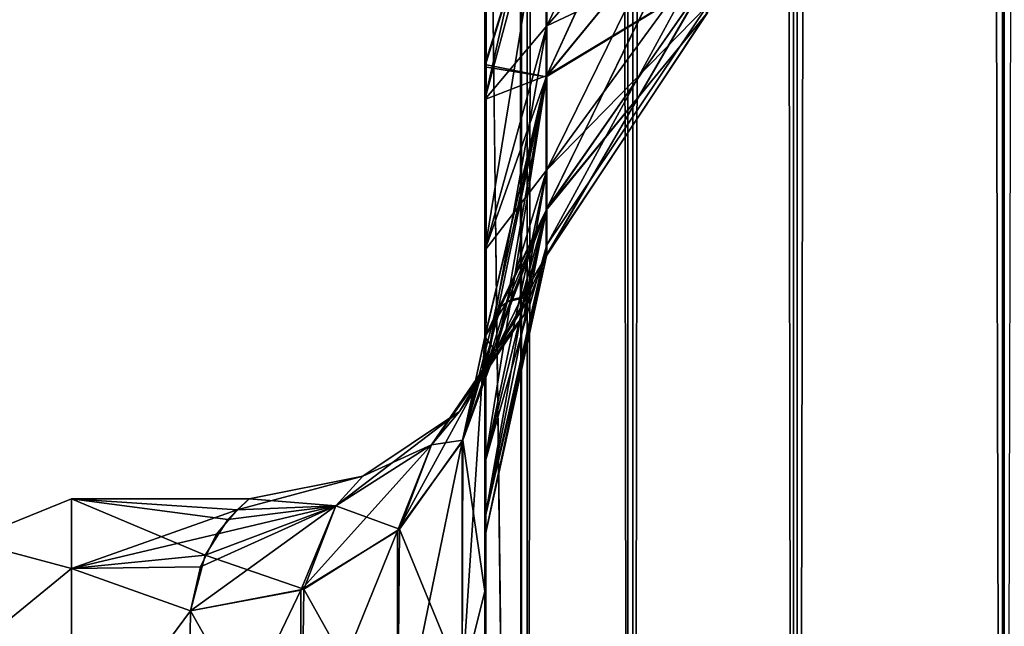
# Model space of a CAD drawing. Extents: x -100 to 297, y -1575 to 75.
# Tile 72 of 256: x 187 to 203, y -1450 to -1440. Entities that reach past the tile are written whole.
import ezdxf

# ---------------------------------------------------------------- set-up
doc = ezdxf.new("R2010")
doc.units = 0
doc.header["$LTSCALE"] = 41.718519
for name, color, linetype in [('322', 7, 'CONTINUOUS'), ('328', 7, 'CONTINUOUS'), ('337', 7, 'CONTINUOUS'), ('338', 7, 'CONTINUOUS'), ('343', 7, 'CONTINUOUS'), ('346', 7, 'CONTINUOUS'), ('350', 7, 'CONTINUOUS'), ('363', 7, 'CONTINUOUS'), ('364', 7, 'CONTINUOUS'), ('365', 7, 'CONTINUOUS'), ('366', 7, 'CONTINUOUS'), ('367', 7, 'CONTINUOUS'), ('378', 7, 'CONTINUOUS')]:
    doc.layers.add(name, color=color, linetype=linetype)

msp = doc.modelspace()

# ---------------------------------------------------------------- linework, layer by layer
at = {"layer": '322', "linetype": 'CONTINUOUS'}
for points in [[(194.45, -1428.15, 102.5), (194.45, -1431.68, 102.196), (194.45, -1480, 102.5), (194.45, -1428.15, 102.5)], [(194.45, -1480, -102.5), (194.45, -1482.329, -102.129), (194.45, -1428.15, -102.5), (194.45, -1480, -102.5)], [(194.45, -1428.15, -102.5), (194.45, -1482.329, -102.129), (194.45, -1431.683, -102.195), (194.45, -1428.15, -102.5)], [(194.45, -1431.599, -20.202), (194.45, -1431.68, -20.804), (194.45, -1449.561, -18.367), (194.45, -1431.599, -20.202)], [(194.45, -1434.866, -19.37), (194.45, -1431.599, -20.202), (194.45, -1449.561, -18.367), (194.45, -1434.866, -19.37)], [(194.45, -1431.68, 102.196), (194.45, -1435.082, 101.288), (194.45, -1482.329, 102.129), (194.45, -1431.68, 102.196)], [(194.45, -1480, 102.5), (194.45, -1431.68, 102.196), (194.45, -1482.329, 102.129), (194.45, -1480, 102.5)], [(194.45, -1431.68, -20.804), (194.45, -1435.082, -21.712), (194.45, -1449.561, -18.367), (194.45, -1431.68, -20.804)], [(194.45, -1431.683, 20.805), (194.45, -1434.784, 19.396), (194.45, -1455.753, 24.019), (194.45, -1431.683, 20.805)], [(194.45, -1435.086, 21.713), (194.45, -1431.683, 20.805), (194.45, -1455.753, 24.019), (194.45, -1435.086, 21.713)], [(194.45, -1482.329, -102.129), (194.45, -1482.858, -101.934), (194.45, -1431.683, -102.195), (194.45, -1482.329, -102.129)], [(194.45, -1431.683, -102.195), (194.45, -1482.858, -101.934), (194.45, -1435.086, -101.287), (194.45, -1431.683, -102.195)], [(194.45, -1434.784, 19.396), (194.45, -1440.698, 16.207), (194.45, -1449.56, 18.365), (194.45, -1434.784, 19.396)], [(194.45, -1455.753, 24.019), (194.45, -1434.784, 19.396), (194.45, -1449.56, 18.365), (194.45, -1455.753, 24.019)], [(194.45, -1440.74, -16.177), (194.45, -1434.866, -19.37), (194.45, -1449.561, -18.367), (194.45, -1440.74, -16.177)], [(194.45, -1435.082, 60.288), (194.45, -1438.357, 58.776), (194.45, -1487.5, 95), (194.45, -1435.082, 60.288)], [(194.45, -1438.361, 64.226), (194.45, -1435.082, 60.288), (194.45, -1487.5, 95), (194.45, -1438.361, 64.226)], [(194.45, -1435.082, 101.288), (194.45, -1438.357, 99.776), (194.45, -1484.41, 101.061), (194.45, -1435.082, 101.288)], [(194.45, -1482.329, 102.129), (194.45, -1435.082, 101.288), (194.45, -1482.858, 101.934), (194.45, -1482.329, 102.129)], [(194.45, -1482.858, 101.934), (194.45, -1435.082, 101.288), (194.45, -1484.41, 101.061), (194.45, -1482.858, 101.934)], [(194.45, -1438.357, -64.224), (194.45, -1487.5, -24.51), (194.45, -1435.082, -62.712), (194.45, -1438.357, -64.224)], [(194.45, -1487.5, -24.51), (194.45, -1441.291, -56.731), (194.45, -1435.082, -62.712), (194.45, -1487.5, -24.51)], [(194.45, -1438.361, -58.774), (194.45, -1435.082, -62.712), (194.45, -1441.291, -56.731), (194.45, -1438.361, -58.774)], [(194.45, -1435.082, -21.712), (194.45, -1438.357, -23.224), (194.45, -1449.561, -18.367), (194.45, -1435.082, -21.712)], [(194.45, -1438.361, 23.226), (194.45, -1435.086, 21.713), (194.45, -1455.753, 24.019), (194.45, -1438.361, 23.226)], [(194.45, -1484.41, -101.061), (194.45, -1485.303, -100.303), (194.45, -1435.086, -101.287), (194.45, -1484.41, -101.061)], [(194.45, -1435.086, -101.287), (194.45, -1485.303, -100.303), (194.45, -1438.361, -99.774), (194.45, -1435.086, -101.287)], [(194.45, -1482.858, -101.934), (194.45, -1484.41, -101.061), (194.45, -1435.086, -101.287), (194.45, -1482.858, -101.934)], [(194.45, -1438.357, 58.776), (194.45, -1441.288, 56.733), (194.45, -1487.5, 95), (194.45, -1438.357, 58.776)], [(194.45, -1438.357, 99.776), (194.45, -1441.288, 97.733), (194.45, -1486.065, 99.404), (194.45, -1438.357, 99.776)], [(194.45, -1484.41, 101.061), (194.45, -1438.357, 99.776), (194.45, -1485.303, 100.303), (194.45, -1484.41, 101.061)], [(194.45, -1485.303, 100.303), (194.45, -1438.357, 99.776), (194.45, -1486.065, 99.404), (194.45, -1485.303, 100.303)], [(194.45, -1441.288, -66.267), (194.45, -1487.5, -24.51), (194.45, -1438.357, -64.224), (194.45, -1441.288, -66.267)], [(194.45, -1438.357, -23.224), (194.45, -1441.288, -25.267), (194.45, -1455.753, -24.019), (194.45, -1438.357, -23.224)], [(194.45, -1449.561, -18.367), (194.45, -1438.357, -23.224), (194.45, -1455.753, -24.019), (194.45, -1449.561, -18.367)], [(194.45, -1441.291, 25.269), (194.45, -1438.361, 23.226), (194.45, -1455.753, 24.019), (194.45, -1441.291, 25.269)], [(194.45, -1441.291, 66.269), (194.45, -1438.361, 64.226), (194.45, -1487.5, 95), (194.45, -1441.291, 66.269)], [(194.45, -1486.065, -99.404), (194.45, -1486.934, -97.858), (194.45, -1438.361, -99.774), (194.45, -1486.065, -99.404)], [(194.45, -1438.361, -99.774), (194.45, -1486.934, -97.858), (194.45, -1441.291, -97.731), (194.45, -1438.361, -99.774)], [(194.45, -1485.303, -100.303), (194.45, -1486.065, -99.404), (194.45, -1438.361, -99.774), (194.45, -1485.303, -100.303)], [(194.45, -1440.698, 16.207), (194.45, -1445.297, 11.299), (194.45, -1449.56, 18.365), (194.45, -1440.698, 16.207)], [(194.45, -1445.278, -11.266), (194.45, -1440.74, -16.177), (194.45, -1449.561, -18.367), (194.45, -1445.278, -11.266)], [(194.45, -1441.288, 56.733), (194.45, -1443.825, 54.211), (194.45, -1487.5, 95), (194.45, -1441.288, 56.733)], [(194.45, -1441.288, 97.733), (194.45, -1443.825, 95.211), (194.45, -1487.131, 97.323), (194.45, -1441.288, 97.733)], [(194.45, -1486.065, 99.404), (194.45, -1441.288, 97.733), (194.45, -1486.934, 97.858), (194.45, -1486.065, 99.404)], [(194.45, -1486.934, 97.858), (194.45, -1441.288, 97.733), (194.45, -1487.131, 97.323), (194.45, -1486.934, 97.858)], [(194.45, -1443.825, -68.789), (194.45, -1487.5, -24.51), (194.45, -1441.288, -66.267), (194.45, -1443.825, -68.789)], [(194.45, -1441.288, -25.267), (194.45, -1443.825, -27.789), (194.45, -1463.296, -27.66), (194.45, -1441.288, -25.267)], [(194.45, -1455.753, -24.019), (194.45, -1441.288, -25.267), (194.45, -1463.296, -27.66), (194.45, -1455.753, -24.019)], [(194.45, -1443.827, 27.792), (194.45, -1441.291, 25.269), (194.45, -1463.296, 27.66), (194.45, -1443.827, 27.792)], [(194.45, -1463.296, 27.66), (194.45, -1441.291, 25.269), (194.45, -1455.753, 24.019), (194.45, -1463.296, 27.66)], [(194.45, -1443.827, 68.792), (194.45, -1441.291, 66.269), (194.45, -1487.5, 95), (194.45, -1443.827, 68.792)], [(194.45, -1441.291, -56.731), (194.45, -1487.5, -24.51), (194.45, -1443.827, -54.208), (194.45, -1441.291, -56.731)], [(194.45, -1486.934, -97.858), (194.45, -1487.131, -97.323), (194.45, -1441.291, -97.731), (194.45, -1486.934, -97.858)], [(194.45, -1441.291, -97.731), (194.45, -1487.131, -97.323), (194.45, -1443.827, -95.208), (194.45, -1441.291, -97.731)], [(194.45, -1443.825, 54.211), (194.45, -1445.889, 51.27), (194.45, -1487.5, 95), (194.45, -1443.825, 54.211)], [(194.45, -1443.825, 95.211), (194.45, -1445.889, 92.27), (194.45, -1487.5, 95), (194.45, -1443.825, 95.211)], [(194.45, -1487.131, 97.323), (194.45, -1443.825, 95.211), (194.45, -1487.5, 95), (194.45, -1487.131, 97.323)], [(194.45, -1445.889, -71.73), (194.45, -1487.5, -24.51), (194.45, -1443.825, -68.789), (194.45, -1445.889, -71.73)], [(194.45, -1443.825, -27.789), (194.45, -1445.889, -30.73), (194.45, -1471.569, -28.995), (194.45, -1443.825, -27.789)], [(194.45, -1463.296, -27.66), (194.45, -1443.825, -27.789), (194.45, -1471.569, -28.995), (194.45, -1463.296, -27.66)], [(194.45, -1445.891, 30.733), (194.45, -1443.827, 27.792), (194.45, -1471.569, 28.995), (194.45, -1445.891, 30.733)], [(194.45, -1471.569, 28.995), (194.45, -1443.827, 27.792), (194.45, -1463.296, 27.66), (194.45, -1471.569, 28.995)], [(194.45, -1445.891, 71.733), (194.45, -1443.827, 68.792), (194.45, -1487.5, 95), (194.45, -1445.891, 71.733)], [(194.45, -1443.827, -54.208), (194.45, -1487.5, -24.51), (194.45, -1445.891, -51.267), (194.45, -1443.827, -54.208)], [(194.45, -1487.131, -97.323), (194.45, -1487.5, -95), (194.45, -1443.827, -95.208), (194.45, -1487.131, -97.323)], [(194.45, -1443.827, -95.208), (194.45, -1487.5, -95), (194.45, -1445.891, -92.267), (194.45, -1443.827, -95.208)], [(194.45, -1445.889, 51.27), (194.45, -1447.402, 48.037), (194.45, -1487.5, 95), (194.45, -1445.889, 51.27)], [(194.45, -1445.889, 92.27), (194.45, -1447.402, 89.037), (194.45, -1487.5, 95), (194.45, -1445.889, 92.27)], [(194.45, -1447.402, -74.963), (194.45, -1487.5, -24.51), (194.45, -1445.889, -71.73), (194.45, -1447.402, -74.963)], [(194.45, -1445.889, -30.73), (194.45, -1447.402, -33.963), (194.45, -1471.569, -28.995), (194.45, -1445.889, -30.73)], [(194.45, -1447.404, 33.967), (194.45, -1445.891, 30.733), (194.45, -1487.5, 95), (194.45, -1447.404, 33.967)], [(194.45, -1487.5, 95), (194.45, -1445.891, 30.733), (194.45, -1471.569, 28.995), (194.45, -1487.5, 95)], [(194.45, -1447.404, 74.967), (194.45, -1445.891, 71.733), (194.45, -1487.5, 95), (194.45, -1447.404, 74.967)], [(194.45, -1487.5, -95), (194.45, -1487.5, -24.51), (194.45, -1445.891, -92.267), (194.45, -1487.5, -95)], [(194.45, -1445.891, -92.267), (194.45, -1487.5, -24.51), (194.45, -1447.404, -89.033), (194.45, -1445.891, -92.267)], [(194.45, -1445.891, -51.267), (194.45, -1487.5, -24.51), (194.45, -1447.404, -48.033), (194.45, -1445.891, -51.267)], [(194.45, -1447.402, 48.037), (194.45, -1448.337, 44.565), (194.45, -1487.5, 95), (194.45, -1447.402, 48.037)], [(194.45, -1447.402, 89.037), (194.45, -1448.337, 85.565), (194.45, -1487.5, 95), (194.45, -1447.402, 89.037)], [(194.45, -1448.337, -78.435), (194.45, -1487.5, -24.51), (194.45, -1447.402, -74.963), (194.45, -1448.337, -78.435)], [(194.45, -1447.402, -33.963), (194.45, -1448.337, -37.435), (194.45, -1479.887, -27.905), (194.45, -1447.402, -33.963)], [(194.45, -1471.569, -28.995), (194.45, -1447.402, -33.963), (194.45, -1479.887, -27.905), (194.45, -1471.569, -28.995)], [(194.45, -1448.338, 37.439), (194.45, -1447.404, 33.967), (194.45, -1487.5, 95), (194.45, -1448.338, 37.439)], [(194.45, -1448.338, 78.439), (194.45, -1447.404, 74.967), (194.45, -1487.5, 95), (194.45, -1448.338, 78.439)], [(194.45, -1447.404, -89.033), (194.45, -1487.5, -24.51), (194.45, -1448.338, -85.561), (194.45, -1447.404, -89.033)], [(194.45, -1447.404, -48.033), (194.45, -1487.5, -24.51), (194.45, -1448.338, -44.561), (194.45, -1447.404, -48.033)], [(194.45, -1448.337, 44.565), (194.45, -1448.647, 41.002), (194.45, -1487.5, 95), (194.45, -1448.337, 44.565)], [(194.45, -1448.337, 85.565), (194.45, -1448.647, 82.002), (194.45, -1487.5, 95), (194.45, -1448.337, 85.565)], [(194.45, -1448.647, -81.998), (194.45, -1487.5, -24.51), (194.45, -1448.337, -78.435), (194.45, -1448.647, -81.998)], [(194.45, -1448.337, -37.435), (194.45, -1448.647, -40.998), (194.45, -1479.887, -27.905), (194.45, -1448.337, -37.435)], [(194.45, -1448.647, 41.002), (194.45, -1448.338, 37.439), (194.45, -1487.5, 95), (194.45, -1448.647, 41.002)], [(194.45, -1448.647, 82.002), (194.45, -1448.338, 78.439), (194.45, -1487.5, 95), (194.45, -1448.647, 82.002)], [(194.45, -1448.338, -85.561), (194.45, -1487.5, -24.51), (194.45, -1448.647, -81.998), (194.45, -1448.338, -85.561)], [(194.45, -1448.338, -44.561), (194.45, -1487.5, -24.51), (194.45, -1479.887, -27.905), (194.45, -1448.338, -44.561)], [(194.45, -1448.647, -40.998), (194.45, -1448.338, -44.561), (194.45, -1479.887, -27.905), (194.45, -1448.647, -40.998)]]:
    msp.add_3dface(points, dxfattribs=at)
at = {"layer": '328', "linetype": 'CONTINUOUS'}
for points in [[(187.5, -1448, 0), (187.5, -1449.175, 7.416), (190.282, -1448.184, 2.967), (187.5, -1448, 0)], [(187.5, -1449.175, -7.416), (187.5, -1448, 0), (189.745, -1448.948, -6.679), (187.5, -1449.175, -7.416)], [(189.745, -1448.948, -6.679), (187.5, -1448, 0), (190.124, -1448.35, -4.086), (189.745, -1448.948, -6.679)], [(190.124, -1448.35, -4.086), (187.5, -1448, 0), (190.487, -1448, -0.043), (190.124, -1448.35, -4.086)], [(190.487, -1448, -0.043), (187.5, -1448, 0), (190.282, -1448.184, 2.967), (190.487, -1448, -0.043)], [(190.282, -1448.184, 2.967), (187.5, -1449.175, 7.416), (189.936, -1448.596, 5.316), (190.282, -1448.184, 2.967)], [(189.936, -1448.596, 5.316), (187.5, -1449.175, 7.416), (189.666, -1449.145, 7.326), (189.936, -1448.596, 5.316)], [(189.5, -1449.885, -9.323), (187.5, -1449.175, -7.416), (189.745, -1448.948, -6.679), (189.5, -1449.885, -9.323)], [(189.666, -1449.145, 7.326), (187.5, -1449.175, 7.416), (189.5, -1449.885, 9.323), (189.666, -1449.145, 7.326)], [(187.5, -1449.175, 7.416), (187.5, -1452.584, 14.107), (189.5, -1449.885, 9.323), (187.5, -1449.175, 7.416)], [(187.5, -1452.584, -14.107), (187.5, -1449.175, -7.416), (189.5, -1449.885, -9.323), (187.5, -1452.584, -14.107)], [(189.5, -1449.885, 9.323), (187.5, -1452.584, 14.107), (189.45, -1453.515, 15.307), (189.5, -1449.885, 9.323)], [(189.45, -1453.515, -15.307), (187.5, -1452.584, -14.107), (189.5, -1449.885, -9.323), (189.45, -1453.515, -15.307)]]:
    msp.add_3dface(points, dxfattribs=at)
at = {"layer": '337', "linetype": 'CONTINUOUS'}
for points in [[(194.45, -1445.278, -11.266), (194.45, -1449.561, -18.367), (194.08, -1447.018, -10.531), (194.45, -1445.278, -11.266)], [(194.08, -1447.018, -10.531), (194.069, -1451.08, -17.204), (193.013, -1448.51, -9.902), (194.08, -1447.018, -10.531)], [(194.08, -1447.018, -10.531), (194.45, -1449.561, -18.367), (194.069, -1451.08, -17.204), (194.08, -1447.018, -10.531)], [(193.013, -1448.51, -9.902), (192.983, -1452.334, -16.173), (191.405, -1449.518, -9.477), (193.013, -1448.51, -9.902)], [(193.013, -1448.51, -9.902), (194.069, -1451.08, -17.204), (192.983, -1452.334, -16.173), (193.013, -1448.51, -9.902)], [(191.357, -1453.171, -15.484), (189.5, -1449.885, -9.323), (191.405, -1449.518, -9.477), (191.357, -1453.171, -15.484)], [(191.357, -1453.171, -15.484), (191.405, -1449.518, -9.477), (192.983, -1452.334, -16.173), (191.357, -1453.171, -15.484)], [(194.45, -1449.561, -18.367), (194.45, -1455.753, -24.019), (194.069, -1451.08, -17.204), (194.45, -1449.561, -18.367)], [(189.45, -1453.515, -15.307), (189.5, -1449.885, -9.323), (191.357, -1453.171, -15.484), (189.45, -1453.515, -15.307)]]:
    msp.add_3dface(points, dxfattribs=at)
at = {"layer": '338', "linetype": 'CONTINUOUS'}
for points in [[(194.45, -1449.56, 18.365), (194.45, -1445.297, 11.299), (194.069, -1451.08, 17.204), (194.45, -1449.56, 18.365)], [(194.069, -1451.08, 17.204), (194.45, -1445.297, 11.299), (194.069, -1447.042, 10.521), (194.069, -1451.08, 17.204)], [(194.069, -1451.08, 17.204), (194.069, -1447.042, 10.521), (192.983, -1452.334, 16.173), (194.069, -1451.08, 17.204)], [(194.069, -1447.042, 10.521), (192.983, -1448.538, 9.891), (192.983, -1452.334, 16.173), (194.069, -1447.042, 10.521)], [(191.357, -1452.548, 14.693), (192.983, -1452.334, 16.173), (192.983, -1448.538, 9.891), (191.357, -1452.548, 14.693)], [(191.357, -1452.548, 14.693), (192.983, -1448.538, 9.891), (191.357, -1449.537, 9.47), (191.357, -1452.548, 14.693)], [(189.5, -1449.885, 9.323), (189.45, -1453.515, 15.307), (191.357, -1449.537, 9.47), (189.5, -1449.885, 9.323)], [(191.357, -1449.537, 9.47), (189.45, -1453.515, 15.307), (191.357, -1452.548, 14.693), (191.357, -1449.537, 9.47)], [(194.45, -1455.753, 24.019), (194.45, -1449.56, 18.365), (194.069, -1451.08, 17.204), (194.45, -1455.753, 24.019)]]:
    msp.add_3dface(points, dxfattribs=at)
at = {"layer": '343', "linetype": 'CONTINUOUS'}
for points in [[(187.5, -1449.175, 7.416), (187.5, -1448, 0), (185.752, -1448.708, 3.349), (187.5, -1449.175, 7.416)], [(187.5, -1448, 0), (187.5, -1449.175, -7.416), (185.752, -1448.708, -3.349), (187.5, -1448, 0)], [(187.5, -1448, 0), (185.752, -1448.708, -3.349), (185.752, -1448.708, 3.349), (187.5, -1448, 0)], [(187.5, -1449.175, 7.416), (185.752, -1448.708, 3.349), (185.752, -1450.595, 9.776), (187.5, -1449.175, 7.416)], [(187.5, -1449.175, -7.416), (185.752, -1450.595, -9.776), (185.752, -1448.708, -3.349), (187.5, -1449.175, -7.416)], [(187.5, -1452.584, 14.107), (187.5, -1449.175, 7.416), (185.752, -1450.595, 9.776), (187.5, -1452.584, 14.107)], [(187.5, -1449.175, -7.416), (187.5, -1452.584, -14.107), (185.752, -1450.595, -9.776), (187.5, -1449.175, -7.416)]]:
    msp.add_3dface(points, dxfattribs=at)
at = {"layer": '346', "linetype": 'CONTINUOUS'}
for points in [[(194.45, -20, 102.5), (194.45, -71.85, 102.5), (195.067, -1480, 106.394), (194.45, -20, 102.5)], [(195.067, -20, 106.394), (194.45, -20, 102.5), (195.067, -1480, 106.394), (195.067, -20, 106.394)], [(196.856, -20, 109.906), (195.067, -20, 106.394), (196.856, -1480, 109.906), (196.856, -20, 109.906)], [(195.067, -20, 106.394), (195.067, -1480, 106.394), (196.856, -1480, 109.906), (195.067, -20, 106.394)], [(199.644, -20, 112.694), (196.856, -20, 109.906), (199.644, -1480, 112.694), (199.644, -20, 112.694)], [(196.856, -20, 109.906), (196.856, -1480, 109.906), (199.644, -1480, 112.694), (196.856, -20, 109.906)], [(203.156, -20, 114.483), (199.644, -20, 112.694), (203.156, -1480, 114.483), (203.156, -20, 114.483)], [(199.644, -20, 112.694), (199.644, -1480, 112.694), (203.156, -1480, 114.483), (199.644, -20, 112.694)], [(207.05, -1480, 115.1), (203.156, -20, 114.483), (203.156, -1480, 114.483), (207.05, -1480, 115.1)], [(203.156, -20, 114.483), (207.05, -1480, 115.1), (207.05, -1416.55, 115.1), (203.156, -20, 114.483)], [(194.45, -71.85, 102.5), (194.45, -1428.15, 102.5), (195.067, -1480, 106.394), (194.45, -71.85, 102.5)], [(194.45, -1428.15, 102.5), (194.45, -1480, 102.5), (195.067, -1480, 106.394), (194.45, -1428.15, 102.5)]]:
    msp.add_3dface(points, dxfattribs=at)
at = {"layer": '350', "linetype": 'CONTINUOUS'}
for points in [[(194.45, -1480, -102.5), (194.45, -1428.15, -102.5), (195.162, -20, -106.363), (194.45, -1480, -102.5)], [(194.45, -1480, -102.5), (195.162, -20, -106.363), (195.162, -1480, -106.363), (194.45, -1480, -102.5)], [(195.162, -20, -106.363), (196.937, -20, -109.847), (195.162, -1480, -106.363), (195.162, -20, -106.363)], [(196.937, -20, -109.847), (196.937, -1480, -109.847), (195.162, -1480, -106.363), (196.937, -20, -109.847)], [(196.937, -20, -109.847), (199.703, -20, -112.613), (196.937, -1480, -109.847), (196.937, -20, -109.847)], [(199.703, -20, -112.613), (199.703, -1480, -112.613), (196.937, -1480, -109.847), (199.703, -20, -112.613)], [(199.703, -20, -112.613), (203.187, -20, -114.388), (199.703, -1480, -112.613), (199.703, -20, -112.613)], [(203.187, -20, -114.388), (203.187, -1480, -114.388), (199.703, -1480, -112.613), (203.187, -20, -114.388)], [(203.187, -20, -114.388), (207.05, -20, -115), (203.187, -1480, -114.388), (203.187, -20, -114.388)]]:
    msp.add_3dface(points, dxfattribs=at)
at = {"layer": '363', "linetype": 'CONTINUOUS'}
for points in [[(195.49, -1436.662, -95.244), (195.49, -1440.048, -92.31), (198.194, -1434.464, -91.825), (195.49, -1436.662, -95.244)], [(198.194, -1434.464, -91.825), (195.49, -1440.048, -92.31), (198.194, -1436.976, -89.648), (198.194, -1434.464, -91.825)], [(194.45, -1438.361, -99.774), (194.45, -1441.291, -97.731), (195.49, -1436.662, -95.244), (194.45, -1438.361, -99.774)], [(195.49, -1436.662, -95.244), (194.45, -1441.291, -97.731), (195.49, -1440.048, -92.31), (195.49, -1436.662, -95.244)], [(194.45, -1441.288, -66.267), (194.45, -1438.357, -64.224), (195.49, -1436.662, -68.756), (194.45, -1441.288, -66.267)], [(195.49, -1440.048, -71.69), (194.45, -1441.288, -66.267), (195.49, -1436.662, -68.756), (195.49, -1440.048, -71.69)], [(195.49, -1440.048, -71.69), (195.49, -1436.662, -68.756), (198.194, -1436.976, -74.352), (195.49, -1440.048, -71.69)], [(195.49, -1440.048, -92.31), (195.49, -1442.471, -88.54), (198.194, -1436.976, -89.648), (195.49, -1440.048, -92.31)], [(198.194, -1436.976, -89.648), (195.49, -1442.471, -88.54), (198.194, -1438.773, -86.851), (198.194, -1436.976, -89.648)], [(198.194, -1438.773, -77.149), (195.49, -1440.048, -71.69), (198.194, -1436.976, -74.352), (198.194, -1438.773, -77.149)], [(195.49, -1442.471, -88.54), (195.49, -1443.733, -84.241), (198.194, -1438.773, -86.851), (195.49, -1442.471, -88.54)], [(198.194, -1438.773, -86.851), (195.49, -1443.733, -84.241), (198.194, -1439.71, -83.662), (198.194, -1438.773, -86.851)], [(195.49, -1442.471, -75.46), (195.49, -1440.048, -71.69), (198.194, -1438.773, -77.149), (195.49, -1442.471, -75.46)], [(198.194, -1439.71, -80.338), (195.49, -1442.471, -75.46), (198.194, -1438.773, -77.149), (198.194, -1439.71, -80.338)], [(195.49, -1443.733, -84.241), (195.49, -1443.733, -79.759), (198.194, -1439.71, -83.662), (195.49, -1443.733, -84.241)], [(195.49, -1443.733, -79.759), (195.49, -1442.471, -75.46), (198.194, -1439.71, -80.338), (195.49, -1443.733, -79.759)], [(198.194, -1439.71, -83.662), (195.49, -1443.733, -79.759), (198.194, -1439.71, -80.338), (198.194, -1439.71, -83.662)], [(194.45, -1441.291, -97.731), (194.45, -1443.827, -95.208), (195.49, -1440.048, -92.31), (194.45, -1441.291, -97.731)], [(194.45, -1443.827, -95.208), (194.45, -1445.891, -92.267), (195.49, -1440.048, -92.31), (194.45, -1443.827, -95.208)], [(195.49, -1440.048, -92.31), (194.45, -1445.891, -92.267), (195.49, -1442.471, -88.54), (195.49, -1440.048, -92.31)], [(194.45, -1443.825, -68.789), (194.45, -1441.288, -66.267), (195.49, -1440.048, -71.69), (194.45, -1443.825, -68.789)], [(195.49, -1442.471, -75.46), (194.45, -1443.825, -68.789), (195.49, -1440.048, -71.69), (195.49, -1442.471, -75.46)], [(194.45, -1445.891, -92.267), (194.45, -1447.404, -89.033), (195.49, -1442.471, -88.54), (194.45, -1445.891, -92.267)], [(194.45, -1447.404, -89.033), (194.45, -1448.338, -85.561), (195.49, -1442.471, -88.54), (194.45, -1447.404, -89.033)], [(195.49, -1442.471, -88.54), (194.45, -1448.338, -85.561), (195.49, -1443.733, -84.241), (195.49, -1442.471, -88.54)], [(194.45, -1447.402, -74.963), (194.45, -1445.889, -71.73), (195.49, -1442.471, -75.46), (194.45, -1447.402, -74.963)], [(195.49, -1443.733, -79.759), (194.45, -1447.402, -74.963), (195.49, -1442.471, -75.46), (195.49, -1443.733, -79.759)], [(194.45, -1445.889, -71.73), (194.45, -1443.825, -68.789), (195.49, -1442.471, -75.46), (194.45, -1445.889, -71.73)], [(194.45, -1448.338, -85.561), (194.45, -1448.647, -81.998), (195.49, -1443.733, -84.241), (194.45, -1448.338, -85.561)], [(194.45, -1448.647, -81.998), (194.45, -1448.337, -78.435), (195.49, -1443.733, -79.759), (194.45, -1448.647, -81.998)], [(195.49, -1443.733, -84.241), (194.45, -1448.647, -81.998), (195.49, -1443.733, -79.759), (195.49, -1443.733, -84.241)], [(194.45, -1448.337, -78.435), (194.45, -1447.402, -74.963), (195.49, -1443.733, -79.759), (194.45, -1448.337, -78.435)]]:
    msp.add_3dface(points, dxfattribs=at)
at = {"layer": '364', "linetype": 'CONTINUOUS'}
for points in [[(195.49, -1437.404, -53.737), (195.49, -1440.887, -50.254), (198.194, -1435.014, -50.448), (195.49, -1437.404, -53.737)], [(198.194, -1435.014, -50.448), (195.49, -1440.887, -50.254), (198.194, -1437.598, -47.864), (198.194, -1435.014, -50.448)], [(194.45, -1438.361, -58.774), (194.45, -1441.291, -56.731), (195.49, -1437.404, -53.737), (194.45, -1438.361, -58.774)], [(194.45, -1441.291, -56.731), (194.45, -1443.827, -54.208), (195.49, -1437.404, -53.737), (194.45, -1441.291, -56.731)], [(195.49, -1437.404, -53.737), (194.45, -1443.827, -54.208), (195.49, -1440.887, -50.254), (195.49, -1437.404, -53.737)], [(194.45, -1441.288, -25.267), (194.45, -1438.357, -23.224), (195.49, -1437.404, -28.263), (194.45, -1441.288, -25.267)], [(195.49, -1440.887, -31.746), (194.45, -1441.288, -25.267), (195.49, -1437.404, -28.263), (195.49, -1440.887, -31.746)], [(195.49, -1440.887, -31.746), (195.49, -1437.404, -28.263), (198.194, -1437.598, -34.136), (195.49, -1440.887, -31.746)], [(195.49, -1440.887, -50.254), (195.49, -1443.123, -45.865), (198.194, -1437.598, -47.864), (195.49, -1440.887, -50.254)], [(198.194, -1437.598, -47.864), (195.49, -1443.123, -45.865), (198.194, -1439.257, -44.609), (198.194, -1437.598, -47.864)], [(198.194, -1439.257, -37.391), (195.49, -1440.887, -31.746), (198.194, -1437.598, -34.136), (198.194, -1439.257, -37.391)], [(195.49, -1443.123, -45.865), (195.49, -1443.894, -41), (198.194, -1439.257, -44.609), (195.49, -1443.123, -45.865)], [(198.194, -1439.257, -44.609), (195.49, -1443.894, -41), (198.194, -1439.829, -41), (198.194, -1439.257, -44.609)], [(195.49, -1443.123, -36.135), (195.49, -1440.887, -31.746), (198.194, -1439.257, -37.391), (195.49, -1443.123, -36.135)], [(198.194, -1439.829, -41), (195.49, -1443.123, -36.135), (198.194, -1439.257, -37.391), (198.194, -1439.829, -41)], [(195.49, -1443.894, -41), (195.49, -1443.123, -36.135), (198.194, -1439.829, -41), (195.49, -1443.894, -41)], [(194.45, -1443.827, -54.208), (194.45, -1445.891, -51.267), (195.49, -1440.887, -50.254), (194.45, -1443.827, -54.208)], [(194.45, -1445.891, -51.267), (194.45, -1447.404, -48.033), (195.49, -1440.887, -50.254), (194.45, -1445.891, -51.267)], [(195.49, -1440.887, -50.254), (194.45, -1447.404, -48.033), (195.49, -1443.123, -45.865), (195.49, -1440.887, -50.254)], [(194.45, -1445.889, -30.73), (194.45, -1443.825, -27.789), (195.49, -1440.887, -31.746), (194.45, -1445.889, -30.73)], [(195.49, -1443.123, -36.135), (194.45, -1445.889, -30.73), (195.49, -1440.887, -31.746), (195.49, -1443.123, -36.135)], [(194.45, -1443.825, -27.789), (194.45, -1441.288, -25.267), (195.49, -1440.887, -31.746), (194.45, -1443.825, -27.789)], [(194.45, -1447.404, -48.033), (194.45, -1448.338, -44.561), (195.49, -1443.123, -45.865), (194.45, -1447.404, -48.033)], [(195.49, -1443.123, -45.865), (194.45, -1448.338, -44.561), (195.49, -1443.894, -41), (195.49, -1443.123, -45.865)], [(194.45, -1448.337, -37.435), (194.45, -1447.402, -33.963), (195.49, -1443.123, -36.135), (194.45, -1448.337, -37.435)], [(195.49, -1443.894, -41), (194.45, -1448.337, -37.435), (195.49, -1443.123, -36.135), (195.49, -1443.894, -41)], [(194.45, -1447.402, -33.963), (194.45, -1445.889, -30.73), (195.49, -1443.123, -36.135), (194.45, -1447.402, -33.963)], [(194.45, -1448.338, -44.561), (194.45, -1448.647, -40.998), (195.49, -1443.894, -41), (194.45, -1448.338, -44.561)], [(194.45, -1448.647, -40.998), (194.45, -1448.337, -37.435), (195.49, -1443.894, -41), (194.45, -1448.647, -40.998)]]:
    msp.add_3dface(points, dxfattribs=at)
at = {"layer": '365', "linetype": 'CONTINUOUS'}
for points in [[(194.45, -1440.698, 16.207), (194.45, -1434.784, 19.396), (195.479, -1437.42, 12.758), (194.45, -1440.698, 16.207)], [(194.45, -1434.866, -19.37), (194.45, -1440.74, -16.177), (195.479, -1437.42, -12.758), (194.45, -1434.866, -19.37)], [(195.479, -1437.42, -12.758), (195.479, -1440.908, -9.27), (198.176, -1435.025, -9.462), (195.479, -1437.42, -12.758)], [(198.176, -1435.025, -9.462), (195.479, -1440.908, -9.27), (198.176, -1437.612, -6.875), (198.176, -1435.025, -9.462)], [(195.479, -1440.908, 9.27), (194.45, -1440.698, 16.207), (195.479, -1437.42, 12.758), (195.479, -1440.908, 9.27)], [(195.479, -1437.42, -12.758), (194.45, -1440.74, -16.177), (195.479, -1440.908, -9.27), (195.479, -1437.42, -12.758)], [(195.479, -1440.908, 9.27), (195.479, -1437.42, 12.758), (198.176, -1437.612, 6.875), (195.479, -1440.908, 9.27)], [(195.479, -1440.908, -9.27), (195.479, -1443.148, -4.873), (198.176, -1437.612, -6.875), (195.479, -1440.908, -9.27)], [(198.176, -1437.612, -6.875), (195.479, -1443.148, -4.873), (198.176, -1439.274, -3.614), (198.176, -1437.612, -6.875)], [(198.176, -1439.274, 3.614), (195.479, -1440.908, 9.27), (198.176, -1437.612, 6.875), (198.176, -1439.274, 3.614)], [(195.479, -1443.148, -4.873), (195.479, -1443.92), (198.176, -1439.274, -3.614), (195.479, -1443.148, -4.873)], [(198.176, -1439.274, -3.614), (195.479, -1443.92), (198.176, -1439.846), (198.176, -1439.274, -3.614)], [(195.479, -1443.148, 4.873), (195.479, -1440.908, 9.27), (198.176, -1439.274, 3.614), (195.479, -1443.148, 4.873)], [(198.176, -1439.846), (195.479, -1443.148, 4.873), (198.176, -1439.274, 3.614), (198.176, -1439.846)], [(195.479, -1443.92), (195.479, -1443.148, 4.873), (198.176, -1439.846), (195.479, -1443.92)], [(194.45, -1445.297, 11.299), (194.45, -1440.698, 16.207), (195.479, -1440.908, 9.27), (194.45, -1445.297, 11.299)], [(194.45, -1440.74, -16.177), (194.45, -1445.278, -11.266), (195.479, -1440.908, -9.27), (194.45, -1440.74, -16.177)], [(194.598, -1444.975, 9.674), (194.45, -1445.297, 11.299), (195.479, -1440.908, 9.27), (194.598, -1444.975, 9.674)], [(194.45, -1445.278, -11.266), (194.824, -1444.689, -6.835), (195.479, -1440.908, -9.27), (194.45, -1445.278, -11.266)], [(195.479, -1443.148, 4.873), (194.598, -1444.975, 9.674), (195.479, -1440.908, 9.27), (195.479, -1443.148, 4.873)], [(195.479, -1440.908, -9.27), (194.824, -1444.689, -6.835), (195.479, -1443.148, -4.873), (195.479, -1440.908, -9.27)], [(194.719, -1444.769, 8.012), (194.598, -1444.975, 9.674), (195.479, -1443.148, 4.873), (194.719, -1444.769, 8.012)], [(194.885, -1444.657, 6.172), (194.719, -1444.769, 8.012), (195.479, -1443.148, 4.873), (194.885, -1444.657, 6.172)], [(194.824, -1444.689, -6.835), (195.156, -1444.611, -2.532), (195.479, -1443.148, -4.873), (194.824, -1444.689, -6.835)], [(195.073, -1444.614, 3.916), (194.885, -1444.657, 6.172), (195.479, -1443.148, 4.873), (195.073, -1444.614, 3.916)], [(195.479, -1443.92), (195.073, -1444.614, 3.916), (195.479, -1443.148, 4.873), (195.479, -1443.92)], [(195.479, -1443.148, -4.873), (195.156, -1444.611, -2.532), (195.479, -1443.92), (195.479, -1443.148, -4.873)], [(195.208, -1444.613, 1.055), (195.073, -1444.614, 3.916), (195.479, -1443.92), (195.208, -1444.613, 1.055)], [(195.156, -1444.611, -2.532), (195.208, -1444.613, 1.055), (195.479, -1443.92), (195.156, -1444.611, -2.532)]]:
    msp.add_3dface(points, dxfattribs=at)
at = {"layer": '366', "linetype": 'CONTINUOUS'}
for points in [[(195.49, -1437.404, 28.263), (195.49, -1440.887, 31.746), (198.194, -1435.014, 31.552), (195.49, -1437.404, 28.263)], [(198.194, -1435.014, 31.552), (195.49, -1440.887, 31.746), (198.194, -1437.598, 34.136), (198.194, -1435.014, 31.552)], [(194.45, -1438.361, 23.226), (194.45, -1441.291, 25.269), (195.49, -1437.404, 28.263), (194.45, -1438.361, 23.226)], [(194.45, -1441.291, 25.269), (194.45, -1443.827, 27.792), (195.49, -1437.404, 28.263), (194.45, -1441.291, 25.269)], [(195.49, -1437.404, 28.263), (194.45, -1443.827, 27.792), (195.49, -1440.887, 31.746), (195.49, -1437.404, 28.263)], [(194.45, -1441.288, 56.733), (194.45, -1438.357, 58.776), (195.49, -1437.404, 53.737), (194.45, -1441.288, 56.733)], [(195.49, -1440.887, 50.254), (194.45, -1441.288, 56.733), (195.49, -1437.404, 53.737), (195.49, -1440.887, 50.254)], [(195.49, -1440.887, 50.254), (195.49, -1437.404, 53.737), (198.194, -1437.598, 47.864), (195.49, -1440.887, 50.254)], [(195.49, -1440.887, 31.746), (195.49, -1443.123, 36.135), (198.194, -1437.598, 34.136), (195.49, -1440.887, 31.746)], [(198.194, -1437.598, 34.136), (195.49, -1443.123, 36.135), (198.194, -1439.257, 37.391), (198.194, -1437.598, 34.136)], [(198.194, -1439.257, 44.609), (195.49, -1440.887, 50.254), (198.194, -1437.598, 47.864), (198.194, -1439.257, 44.609)], [(195.49, -1443.123, 36.135), (195.49, -1443.894, 41), (198.194, -1439.257, 37.391), (195.49, -1443.123, 36.135)], [(198.194, -1439.257, 37.391), (195.49, -1443.894, 41), (198.194, -1439.829, 41), (198.194, -1439.257, 37.391)], [(195.49, -1443.123, 45.865), (195.49, -1440.887, 50.254), (198.194, -1439.257, 44.609), (195.49, -1443.123, 45.865)], [(198.194, -1439.829, 41), (195.49, -1443.123, 45.865), (198.194, -1439.257, 44.609), (198.194, -1439.829, 41)], [(195.49, -1443.894, 41), (195.49, -1443.123, 45.865), (198.194, -1439.829, 41), (195.49, -1443.894, 41)], [(194.45, -1443.827, 27.792), (194.45, -1445.891, 30.733), (195.49, -1440.887, 31.746), (194.45, -1443.827, 27.792)], [(194.45, -1445.891, 30.733), (194.45, -1447.404, 33.967), (195.49, -1440.887, 31.746), (194.45, -1445.891, 30.733)], [(195.49, -1440.887, 31.746), (194.45, -1447.404, 33.967), (195.49, -1443.123, 36.135), (195.49, -1440.887, 31.746)], [(194.45, -1445.889, 51.27), (194.45, -1443.825, 54.211), (195.49, -1440.887, 50.254), (194.45, -1445.889, 51.27)], [(195.49, -1443.123, 45.865), (194.45, -1445.889, 51.27), (195.49, -1440.887, 50.254), (195.49, -1443.123, 45.865)], [(194.45, -1443.825, 54.211), (194.45, -1441.288, 56.733), (195.49, -1440.887, 50.254), (194.45, -1443.825, 54.211)], [(194.45, -1447.404, 33.967), (194.45, -1448.338, 37.439), (195.49, -1443.123, 36.135), (194.45, -1447.404, 33.967)], [(195.49, -1443.123, 36.135), (194.45, -1448.338, 37.439), (195.49, -1443.894, 41), (195.49, -1443.123, 36.135)], [(194.45, -1448.337, 44.565), (194.45, -1447.402, 48.037), (195.49, -1443.123, 45.865), (194.45, -1448.337, 44.565)], [(195.49, -1443.894, 41), (194.45, -1448.337, 44.565), (195.49, -1443.123, 45.865), (195.49, -1443.894, 41)], [(194.45, -1447.402, 48.037), (194.45, -1445.889, 51.27), (195.49, -1443.123, 45.865), (194.45, -1447.402, 48.037)], [(194.45, -1448.338, 37.439), (194.45, -1448.647, 41.002), (195.49, -1443.894, 41), (194.45, -1448.338, 37.439)], [(194.45, -1448.647, 41.002), (194.45, -1448.337, 44.565), (195.49, -1443.894, 41), (194.45, -1448.647, 41.002)]]:
    msp.add_3dface(points, dxfattribs=at)
at = {"layer": '367', "linetype": 'CONTINUOUS'}
for points in [[(195.49, -1437.404, 69.263), (195.49, -1440.887, 72.746), (198.194, -1435.014, 72.552), (195.49, -1437.404, 69.263)], [(198.194, -1435.014, 72.552), (195.49, -1440.887, 72.746), (198.194, -1437.598, 75.136), (198.194, -1435.014, 72.552)], [(194.45, -1438.361, 64.226), (194.45, -1441.291, 66.269), (195.49, -1437.404, 69.263), (194.45, -1438.361, 64.226)], [(194.45, -1441.291, 66.269), (194.45, -1443.827, 68.792), (195.49, -1437.404, 69.263), (194.45, -1441.291, 66.269)], [(195.49, -1437.404, 69.263), (194.45, -1443.827, 68.792), (195.49, -1440.887, 72.746), (195.49, -1437.404, 69.263)], [(194.45, -1441.288, 97.733), (194.45, -1438.357, 99.776), (195.49, -1437.404, 94.737), (194.45, -1441.288, 97.733)], [(195.49, -1440.887, 91.254), (194.45, -1441.288, 97.733), (195.49, -1437.404, 94.737), (195.49, -1440.887, 91.254)], [(195.49, -1440.887, 91.254), (195.49, -1437.404, 94.737), (198.194, -1437.598, 88.864), (195.49, -1440.887, 91.254)], [(195.49, -1440.887, 72.746), (195.49, -1443.123, 77.135), (198.194, -1437.598, 75.136), (195.49, -1440.887, 72.746)], [(198.194, -1437.598, 75.136), (195.49, -1443.123, 77.135), (198.194, -1439.257, 78.391), (198.194, -1437.598, 75.136)], [(198.194, -1439.257, 85.609), (195.49, -1440.887, 91.254), (198.194, -1437.598, 88.864), (198.194, -1439.257, 85.609)], [(195.49, -1443.123, 77.135), (195.49, -1443.894, 82), (198.194, -1439.257, 78.391), (195.49, -1443.123, 77.135)], [(198.194, -1439.257, 78.391), (195.49, -1443.894, 82), (198.194, -1439.829, 82), (198.194, -1439.257, 78.391)], [(195.49, -1443.123, 86.865), (195.49, -1440.887, 91.254), (198.194, -1439.257, 85.609), (195.49, -1443.123, 86.865)], [(198.194, -1439.829, 82), (195.49, -1443.123, 86.865), (198.194, -1439.257, 85.609), (198.194, -1439.829, 82)], [(195.49, -1443.894, 82), (195.49, -1443.123, 86.865), (198.194, -1439.829, 82), (195.49, -1443.894, 82)], [(194.45, -1443.827, 68.792), (194.45, -1445.891, 71.733), (195.49, -1440.887, 72.746), (194.45, -1443.827, 68.792)], [(194.45, -1445.891, 71.733), (194.45, -1447.404, 74.967), (195.49, -1440.887, 72.746), (194.45, -1445.891, 71.733)], [(195.49, -1440.887, 72.746), (194.45, -1447.404, 74.967), (195.49, -1443.123, 77.135), (195.49, -1440.887, 72.746)], [(194.45, -1445.889, 92.27), (194.45, -1443.825, 95.211), (195.49, -1440.887, 91.254), (194.45, -1445.889, 92.27)], [(195.49, -1443.123, 86.865), (194.45, -1445.889, 92.27), (195.49, -1440.887, 91.254), (195.49, -1443.123, 86.865)], [(194.45, -1443.825, 95.211), (194.45, -1441.288, 97.733), (195.49, -1440.887, 91.254), (194.45, -1443.825, 95.211)], [(194.45, -1447.404, 74.967), (194.45, -1448.338, 78.439), (195.49, -1443.123, 77.135), (194.45, -1447.404, 74.967)], [(195.49, -1443.123, 77.135), (194.45, -1448.338, 78.439), (195.49, -1443.894, 82), (195.49, -1443.123, 77.135)], [(194.45, -1448.337, 85.565), (194.45, -1447.402, 89.037), (195.49, -1443.123, 86.865), (194.45, -1448.337, 85.565)], [(195.49, -1443.894, 82), (194.45, -1448.337, 85.565), (195.49, -1443.123, 86.865), (195.49, -1443.894, 82)], [(194.45, -1447.402, 89.037), (194.45, -1445.889, 92.27), (195.49, -1443.123, 86.865), (194.45, -1447.402, 89.037)], [(194.45, -1448.338, 78.439), (194.45, -1448.647, 82.002), (195.49, -1443.894, 82), (194.45, -1448.338, 78.439)], [(194.45, -1448.647, 82.002), (194.45, -1448.337, 85.565), (195.49, -1443.894, 82), (194.45, -1448.647, 82.002)]]:
    msp.add_3dface(points, dxfattribs=at)
at = {"layer": '378', "linetype": 'CONTINUOUS'}
for points in [[(194.719, -1444.769, 8.012), (194.885, -1444.657, 6.172), (194.069, -1447.042, 10.521), (194.719, -1444.769, 8.012)], [(194.069, -1447.042, 10.521), (194.885, -1444.657, 6.172), (194.631, -1445.521, 5.769), (194.069, -1447.042, 10.521)], [(195.156, -1444.611, -2.532), (194.824, -1444.689, -6.835), (194.63, -1445.521, -5.767), (195.156, -1444.611, -2.532)], [(195.109, -1444.906, 0.002), (195.156, -1444.611, -2.532), (194.63, -1445.521, -5.767), (195.109, -1444.906, 0.002)], [(195.073, -1444.614, 3.916), (195.208, -1444.613, 1.055), (194.631, -1445.521, 5.769), (195.073, -1444.614, 3.916)], [(194.631, -1445.521, 5.769), (195.208, -1444.613, 1.055), (195.109, -1444.906, 0.002), (194.631, -1445.521, 5.769)], [(194.885, -1444.657, 6.172), (195.073, -1444.614, 3.916), (194.631, -1445.521, 5.769), (194.885, -1444.657, 6.172)], [(195.208, -1444.613, 1.055), (195.156, -1444.611, -2.532), (195.109, -1444.906, 0.002), (195.208, -1444.613, 1.055)], [(194.598, -1444.975, 9.674), (194.719, -1444.769, 8.012), (194.069, -1447.042, 10.521), (194.598, -1444.975, 9.674)], [(194.824, -1444.689, -6.835), (194.45, -1445.278, -11.266), (194.63, -1445.521, -5.767), (194.824, -1444.689, -6.835)], [(194.631, -1445.521, 5.769), (195.109, -1444.906, 0.002), (193.555, -1447.092, 5.324), (194.631, -1445.521, 5.769)], [(193.555, -1447.092, 5.324), (195.109, -1444.906, 0.002), (194.025, -1446.533, 0.001), (193.555, -1447.092, 5.324)], [(195.109, -1444.906, 0.002), (194.63, -1445.521, -5.767), (194.025, -1446.533, 0.001), (195.109, -1444.906, 0.002)], [(194.45, -1445.297, 11.299), (194.598, -1444.975, 9.674), (194.069, -1447.042, 10.521), (194.45, -1445.297, 11.299)], [(194.45, -1445.278, -11.266), (194.08, -1447.018, -10.531), (194.63, -1445.521, -5.767), (194.45, -1445.278, -11.266)], [(192.983, -1448.538, 9.891), (194.069, -1447.042, 10.521), (194.631, -1445.521, 5.769), (192.983, -1448.538, 9.891)], [(192.983, -1448.538, 9.891), (194.631, -1445.521, 5.769), (193.555, -1447.092, 5.324), (192.983, -1448.538, 9.891)], [(194.63, -1445.521, -5.767), (194.08, -1447.018, -10.531), (193.554, -1447.092, -5.322), (194.63, -1445.521, -5.767)], [(194.025, -1446.533, 0.001), (194.63, -1445.521, -5.767), (193.554, -1447.092, -5.322), (194.025, -1446.533, 0.001)], [(193.555, -1447.092, 5.324), (194.025, -1446.533, 0.001), (191.942, -1448.12, 4.917), (193.555, -1447.092, 5.324)], [(191.942, -1448.12, 4.917), (194.025, -1446.533, 0.001), (192.399, -1447.62, 0.001), (191.942, -1448.12, 4.917)], [(194.025, -1446.533, 0.001), (193.554, -1447.092, -5.322), (192.399, -1447.62, 0.001), (194.025, -1446.533, 0.001)], [(191.357, -1449.537, 9.47), (192.983, -1448.538, 9.891), (193.555, -1447.092, 5.324), (191.357, -1449.537, 9.47)], [(191.357, -1449.537, 9.47), (193.555, -1447.092, 5.324), (191.942, -1448.12, 4.917), (191.357, -1449.537, 9.47)], [(193.554, -1447.092, -5.322), (193.013, -1448.51, -9.902), (191.941, -1448.119, -4.915), (193.554, -1447.092, -5.322)], [(192.399, -1447.62, 0.001), (193.554, -1447.092, -5.322), (191.941, -1448.119, -4.915), (192.399, -1447.62, 0.001)], [(194.08, -1447.018, -10.531), (193.013, -1448.51, -9.902), (193.554, -1447.092, -5.322), (194.08, -1447.018, -10.531)], [(190.487, -1448, -0.043), (190.282, -1448.184, 2.967), (192.399, -1447.62, 0.001), (190.487, -1448, -0.043)], [(190.282, -1448.184, 2.967), (191.942, -1448.12, 4.917), (192.399, -1447.62, 0.001), (190.282, -1448.184, 2.967)], [(190.487, -1448, -0.043), (192.399, -1447.62, 0.001), (191.941, -1448.119, -4.915), (190.487, -1448, -0.043)], [(189.666, -1449.145, 7.326), (189.5, -1449.885, 9.323), (191.942, -1448.12, 4.917), (189.666, -1449.145, 7.326)], [(189.5, -1449.885, 9.323), (191.357, -1449.537, 9.47), (191.942, -1448.12, 4.917), (189.5, -1449.885, 9.323)], [(189.936, -1448.596, 5.316), (189.666, -1449.145, 7.326), (191.942, -1448.12, 4.917), (189.936, -1448.596, 5.316)], [(189.745, -1448.948, -6.679), (190.124, -1448.35, -4.086), (191.941, -1448.119, -4.915), (189.745, -1448.948, -6.679)], [(191.405, -1449.518, -9.477), (189.745, -1448.948, -6.679), (191.941, -1448.119, -4.915), (191.405, -1449.518, -9.477)], [(190.282, -1448.184, 2.967), (189.936, -1448.596, 5.316), (191.942, -1448.12, 4.917), (190.282, -1448.184, 2.967)], [(190.124, -1448.35, -4.086), (190.487, -1448, -0.043), (191.941, -1448.119, -4.915), (190.124, -1448.35, -4.086)], [(193.013, -1448.51, -9.902), (191.405, -1449.518, -9.477), (191.941, -1448.119, -4.915), (193.013, -1448.51, -9.902)], [(189.5, -1449.885, -9.323), (189.745, -1448.948, -6.679), (191.405, -1449.518, -9.477), (189.5, -1449.885, -9.323)]]:
    msp.add_3dface(points, dxfattribs=at)

doc.saveas('drawing.dxf')
